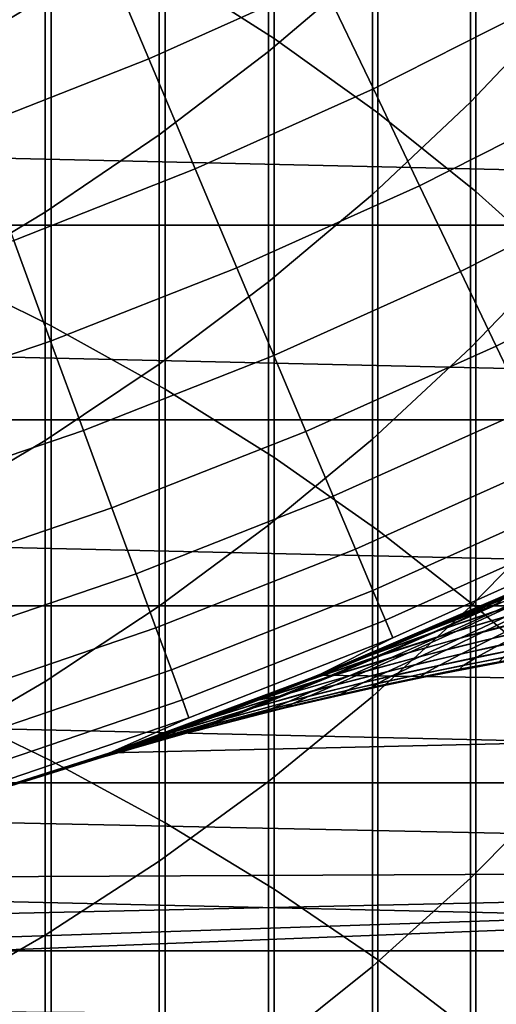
# Model space of a CAD drawing. Header units: metres. Extents: x -28 to 70, y -218 to 27.
# Tile 119 of 246: x 6.77 to 9.01, y -21.97 to -17.34. Entities that reach past the tile are written whole.
import ezdxf

# ---------------------------------------------------------------- set-up
doc = ezdxf.new("R2010")
doc.units = ezdxf.units.M
doc.layers.add('solid_10_261_002_XXX', color=7, linetype='CONTINUOUS')

msp = doc.modelspace()

# ---------------------------------------------------------------- linework, layer by layer
at = {"layer": 'solid_10_261_002_XXX'}
for points in [[(7.456467, -15.185057, 421.202087), (7.456467, -17.10148, 423.493042), (7.968838, -17.429945, 423.210541), (7.968838, -15.521114, 420.92868)], [(21.332174, -17.354755, -5), (-22.099781, -16.366096, -5), (-22.821917, -15.343076, -5), (22.099781, -16.366096, -5)], [(7.968838, -15.521114, 420.92868), (7.968838, -17.429945, 423.210541), (8.456086, -17.779696, 422.90976), (8.456086, -15.87895, 420.637543)], [(8.456086, -15.87895, 420.637543), (8.456086, -17.779696, 422.90976), (8.916676, -18.149628, 422.591614), (8.916676, -16.257435, 420.32962)], [(8.430468, -16.047043, 388.665924), (8.430468, -17.074427, 390.945465), (7.941825, -17.49102, 390.750824), (7.941825, -16.468798, 388.482727)], [(9.326563, -16.170059, 391.368011), (9.326563, -17.271204, 393.643188), (8.892533, -17.728699, 393.414032), (8.892533, -16.633644, 391.151428)], [(6.891044, -16.282497, 385.876373), (6.891044, -17.233597, 388.150513), (6.332219, -17.57423, 388.002563), (6.332219, -16.627045, 385.737762)], [(8.916676, -16.257435, 420.32962), (8.916676, -18.149628, 422.591614), (9.349153, -18.538578, 422.257111), (9.349153, -16.655376, 420.00589)], [(20.520069, -18.307835, -5), (-21.332174, -17.354755, -5), (-22.099781, -16.366096, -5), (21.332174, -17.354755, -5)], [(7.941825, -16.468798, 388.482727), (7.941825, -17.49102, 390.750824), (7.428144, -17.882109, 390.568085), (7.428144, -16.864731, 388.31073)], [(6.362891, -16.51248, 423.999573), (6.362891, -18.504822, 426.253235), (6.920588, -18.78093, 426.00235), (6.920588, -16.795338, 423.756317)], [(7.379819, -17.525217, 157.914993), (8.193154, -17.160046, 157.914993), (7.927076, -16.602762, 159.312195), (7.140154, -16.956074, 159.312195)], [(8.892533, -16.633644, 391.151428), (8.892533, -17.728699, 393.414032), (8.430468, -18.163692, 393.196106), (8.430468, -17.074427, 390.945465)], [(8.435141, -17.666872, 156.494385), (9.253956, -17.252079, 156.494385), (8.988479, -16.757153, 157.914993), (8.193154, -17.160046, 157.914993)], [(6.920588, -16.795338, 423.756317), (6.920588, -18.78093, 426.00235), (7.456467, -19.079765, 425.730774), (7.456467, -17.10148, 423.493042)], [(7.428144, -16.864731, 388.31073), (7.428144, -17.882109, 390.568085), (6.891044, -18.24646, 390.397858), (6.891044, -17.233597, 388.150513)], [(6.550261, -17.851864, 157.914993), (7.379819, -17.525217, 157.914993), (7.140154, -16.956074, 159.312195), (6.337537, -17.272112, 159.312195)], [(8.430468, -17.074427, 390.945465), (8.430468, -18.163692, 393.196106), (7.941825, -18.574814, 392.990143), (7.941825, -17.49102, 390.750824)], [(7.456467, -17.10148, 423.493042), (7.456467, -19.079765, 425.730774), (7.968838, -19.400393, 425.439453), (7.968838, -17.429945, 423.210541)], [(7.597784, -18.042828, 156.494385), (8.435141, -17.666872, 156.494385), (8.193154, -17.160046, 157.914993), (7.379819, -17.525217, 157.914993)], [(6.891044, -17.233597, 388.150513), (6.891044, -18.24646, 390.397858), (6.332219, -18.582926, 390.240662), (6.332219, -17.57423, 388.002563)], [(8.652656, -18.122442, 155.052612), (9.492585, -17.696955, 155.052612), (9.253956, -17.252079, 156.494385), (8.435141, -17.666872, 156.494385)], [(9.326563, -17.271204, 393.643188), (9.326563, -18.434086, 395.887451), (8.892533, -18.885149, 395.645874), (8.892533, -17.728699, 393.414032)], [(20.520069, -18.307835, -5), (-20.520069, -18.307835, -5), (-21.332174, -17.354755, -5)], [(7.968838, -17.429945, 423.210541), (7.968838, -19.400393, 425.439453), (8.456086, -19.741796, 425.129211), (8.456086, -17.779696, 422.90976)], [(7.941825, -17.49102, 390.750824), (7.941825, -18.574814, 392.990143), (7.428144, -18.960764, 392.796814), (7.428144, -17.882109, 390.568085)], [(6.743725, -18.379122, 156.494385), (7.597784, -18.042828, 156.494385), (7.379819, -17.525217, 157.914993), (6.550261, -17.851864, 157.914993)], [(7.793706, -18.508095, 155.052612), (8.652656, -18.122442, 155.052612), (8.435141, -17.666872, 156.494385), (7.597784, -18.042828, 156.494385)], [(8.892533, -17.728699, 393.414032), (8.892533, -18.885149, 395.645874), (8.430468, -19.314028, 395.416138), (8.430468, -18.163692, 393.196106)], [(8.845356, -18.526043, 153.591949), (9.703992, -18.091078, 153.591949), (9.492585, -17.696955, 155.052612), (8.652656, -18.122442, 155.052612)], [(8.456086, -17.779696, 422.90976), (8.456086, -19.741796, 425.129211), (8.916676, -20.102901, 424.801086), (8.916676, -18.149628, 422.591614)], [(7.428144, -17.882109, 390.568085), (7.428144, -18.960764, 392.796814), (6.891044, -19.32033, 392.616699), (6.891044, -18.24646, 390.397858)], [(6.917624, -18.85306, 155.052612), (7.793706, -18.508095, 155.052612), (7.597784, -18.042828, 156.494385), (6.743725, -18.379122, 156.494385)], [(9.012938, -18.877033, 152.1147), (9.887842, -18.433828, 152.1147), (9.703992, -18.091078, 153.591949), (8.845356, -18.526043, 153.591949)], [(7.967277, -18.920282, 153.591949), (8.845356, -18.526043, 153.591949), (8.652656, -18.122442, 155.052612), (7.793706, -18.508095, 155.052612)], [(8.916676, -18.149628, 422.591614), (8.916676, -20.102901, 424.801086), (9.349153, -20.482569, 424.456085), (9.349153, -18.538578, 422.257111)], [(8.430468, -18.163692, 393.196106), (8.430468, -19.314028, 395.416138), (7.941825, -19.71937, 395.199036), (7.941825, -18.574814, 392.990143)], [(6.891044, -18.24646, 390.397858), (6.891044, -19.32033, 392.616699), (6.332219, -19.652376, 392.450348), (6.332219, -18.582926, 390.240662)], [(19.665449, -19.222879, -5), (-19.665449, -19.222879, -5), (-20.520069, -18.307835, -5)], [(20.520069, -18.307835, -5), (19.665449, -19.222879, -5), (-20.520069, -18.307835, -5)], [(6.026335, -19.156584, 155.052612), (6.917624, -18.85306, 155.052612), (6.743725, -18.379122, 156.494385), (5.874842, -18.675014, 156.494385)], [(9.326563, -18.434086, 395.887451), (9.326563, -19.657833, 398.099121), (8.892533, -20.102129, 397.845276), (8.892533, -18.885149, 395.645874)], [(9.15514, -19.174864, 150.623184), (10.043847, -18.724667, 150.623184), (9.887842, -18.433828, 152.1147), (9.012938, -18.877033, 152.1147)], [(6.362891, -18.504822, 426.253235), (6.362891, -20.55798, 428.45163), (6.920588, -20.827129, 428.193268), (6.920588, -18.78093, 426.00235)], [(7.071683, -19.27293, 153.591949), (7.967277, -18.920282, 153.591949), (7.793706, -18.508095, 155.052612), (6.917624, -18.85306, 155.052612)], [(8.118223, -19.278742, 152.1147), (9.012938, -18.877033, 152.1147), (8.845356, -18.526043, 153.591949), (7.967277, -18.920282, 153.591949)], [(7.941825, -18.574814, 392.990143), (7.941825, -19.71937, 395.199036), (7.428144, -20.099895, 394.995239), (7.428144, -18.960764, 392.796814)], [(6.920588, -18.78093, 426.00235), (6.920588, -20.827129, 428.193268), (7.456467, -21.118439, 427.913666), (7.456467, -19.079765, 425.730774)], [(6.160545, -19.583214, 153.591949), (7.071683, -19.27293, 153.591949), (6.917624, -18.85306, 155.052612), (6.026335, -19.156584, 155.052612)], [(8.246308, -19.582911, 150.623184), (9.15514, -19.174864, 150.623184), (9.012938, -18.877033, 152.1147), (8.118223, -19.278742, 152.1147)], [(8.892533, -18.885149, 395.645874), (8.892533, -20.102129, 397.845276), (8.430468, -20.524574, 397.603943), (8.430468, -19.314028, 395.416138)], [(7.205662, -19.638073, 152.1147), (8.118223, -19.278742, 152.1147), (7.967277, -18.920282, 153.591949), (7.071683, -19.27293, 153.591949)], [(7.428144, -18.960764, 392.796814), (7.428144, -20.099895, 394.995239), (6.891044, -20.454407, 394.805359), (6.891044, -19.32033, 392.616699)], [(7.456467, -19.079765, 425.730774), (7.456467, -21.118439, 427.913666), (7.968838, -21.430986, 427.613678), (7.968838, -19.400393, 425.439453)], [(8.351329, -19.83231, 149.119751), (9.271735, -19.419065, 149.119751), (9.15514, -19.174864, 150.623184), (8.246308, -19.582911, 150.623184)], [(18.770296, -20.097898, -5), (-18.770296, -20.097898, -5), (-19.665449, -19.222879, -5)], [(19.665449, -19.222879, -5), (18.770296, -20.097898, -5), (-19.665449, -19.222879, -5)], [(6.277262, -19.954233, 152.1147), (7.205662, -19.638073, 152.1147), (7.071683, -19.27293, 153.591949), (6.160545, -19.583214, 153.591949)], [(7.319349, -19.94791, 150.623184), (8.246308, -19.582911, 150.623184), (8.118223, -19.278742, 152.1147), (7.205662, -19.638073, 152.1147)], [(6.891044, -19.32033, 392.616699), (6.891044, -20.454407, 394.805359), (6.332219, -20.781786, 394.630005), (6.332219, -19.652376, 392.450348)], [(8.430468, -19.314028, 395.416138), (8.430468, -20.524574, 397.603943), (7.941825, -20.923834, 397.375854), (7.941825, -19.71937, 395.199036)], [(7.968838, -19.400393, 425.439453), (7.968838, -21.430986, 427.613678), (8.456086, -21.763788, 427.29425), (8.456086, -19.741796, 425.129211)], [(8.433121, -20.026545, 147.606766), (9.362541, -19.609255, 147.606766), (9.271735, -19.419065, 149.119751), (8.351329, -19.83231, 149.119751)], [(7.412565, -20.201958, 149.119751), (8.351329, -19.83231, 149.119751), (8.246308, -19.582911, 150.623184), (7.319349, -19.94791, 150.623184)], [(8.491555, -20.165312, 146.086594), (9.427416, -19.745129, 146.086594), (9.362541, -19.609255, 147.606766), (8.433121, -20.026545, 147.606766)], [(6.376301, -20.26906, 150.623184), (7.319349, -19.94791, 150.623184), (7.205662, -19.638073, 152.1147), (6.277262, -19.954233, 152.1147)], [(9.326563, -19.657833, 398.099121), (9.326563, -20.941536, 400.27652), (8.892533, -21.378733, 400.010651), (8.892533, -20.102129, 397.845276)], [(7.941825, -19.71937, 395.199036), (7.941825, -20.923834, 397.375854), (7.428144, -21.298651, 397.161713), (7.428144, -20.099895, 394.995239)], [(17.511469, -20.551094), (18.428688, -19.732801), (9.139086, -20.011904), (8.17672, -20.42403)], [(8.456086, -19.741796, 425.129211), (8.456086, -21.763788, 427.29425), (8.916676, -22.115797, 426.95636), (8.916676, -20.102901, 424.801086)], [(8.52654, -20.24839, 144.561661), (9.466256, -19.826477, 144.561661), (9.427416, -19.745129, 146.086594), (8.491555, -20.165312, 146.086594)], [(7.485163, -20.399813, 147.606766), (8.433121, -20.026545, 147.606766), (8.351329, -19.83231, 149.119751), (7.412565, -20.201958, 149.119751)], [(8.176574, -20.424095, 143.052673), (9.139131, -20.011904, 143.052673), (9.466256, -19.826477, 144.561661), (8.52654, -20.24839, 144.561661)], [(9.647273, -19.82527, 124.899384), (9.334743, -19.94425, 125.092278), (8.710264, -20.208052, 124.299019), (9.025955, -20.087685, 124.123131)], [(9.387818, -19.896454, 127.178185), (9.139131, -20.011904, 143.052673), (8.176574, -20.424095, 143.052673), (9.031432, -20.06074, 126.269432)], [(9.369221, -19.91024, 126.227501), (9.031432, -20.06074, 126.269432), (8.714099, -20.200605, 125.395782), (9.030762, -20.066444, 125.284737)], [(9.012256, -20.121908, 104.907631), (9.298881, -19.987778, 103.895805), (9.588071, -19.890745, 104.086929), (9.312737, -20.026741, 105.081268)], [(6.457506, -20.527197, 149.119751), (7.412565, -20.201958, 149.119751), (7.319349, -19.94791, 150.623184), (6.376301, -20.26906, 150.623184)], [(9.334743, -19.94425, 125.092278), (9.030762, -20.066444, 125.284737), (8.436097, -20.318274, 124.554253), (8.710264, -20.208052, 124.299019)], [(8.717929, -20.221857, 104.733711), (9.016395, -20.089048, 103.704468), (9.298881, -19.987778, 103.895805), (9.012256, -20.121908, 104.907631)], [(9.025955, -20.087685, 124.123131), (8.738741, -20.216244, 123.11306), (9.073478, -20.10256, 122.954262), (9.349605, -19.97135, 123.946968)], [(9.073478, -20.10256, 122.954262), (8.822425, -20.218466, 121.922859), (9.174824, -20.113178, 121.782417), (9.415547, -19.993988, 122.795769)], [(7.537028, -20.541166, 146.086594), (8.491555, -20.165312, 146.086594), (8.433121, -20.026545, 147.606766), (7.485163, -20.399813, 147.606766)], [(8.426118, -20.322414, 103.476952), (8.186065, -20.420292, 104.261322), (8.17672, -20.42403), (9.139086, -20.011904)], [(8.699971, -20.206694, 102.645195), (8.426118, -20.322414, 103.476952), (9.139086, -20.011904)], [(9.013474, -20.068813, 101.778503), (8.699971, -20.206694, 102.645195), (9.139086, -20.011904)], [(9.073797, -20.046492, 102.509155), (8.699971, -20.206694, 102.645195), (9.013474, -20.068813, 101.778503)], [(9.016395, -20.089048, 103.704468), (8.740633, -20.194342, 103.513275), (8.699971, -20.206694, 102.645195), (9.073797, -20.046492, 102.509155)], [(8.751684, -20.239983, 105.95742), (9.012256, -20.121908, 104.907631), (9.312737, -20.026741, 105.081268), (9.063358, -20.146595, 106.112335)], [(9.174824, -20.113178, 121.782417), (8.962492, -20.216429, 120.732941), (9.330972, -20.120831, 120.611862), (9.533866, -20.013891, 121.642715)], [(17.835821, -20.931631, -5), (-17.835821, -20.931631, -5), (-18.770296, -20.097898, -5)], [(18.770296, -20.097898, -5), (17.835821, -20.931631, -5), (-18.770296, -20.097898, -5)], [(7.428144, -20.099895, 394.995239), (7.428144, -21.298651, 397.161713), (6.891044, -21.647842, 396.962219), (6.891044, -20.454407, 394.805359)], [(8.714099, -20.200605, 125.395782), (9.031432, -20.06074, 126.269432), (8.176574, -20.424095, 143.052673)], [(8.738741, -20.216244, 123.11306), (9.025955, -20.087685, 124.123131), (8.710264, -20.208052, 124.299019), (8.411345, -20.334793, 123.271729)], [(9.016395, -20.089048, 103.704468), (8.717929, -20.221857, 104.733711), (8.429786, -20.326439, 104.559814), (8.740633, -20.194342, 103.513275)], [(9.030762, -20.066444, 125.284737), (8.714099, -20.200605, 125.395782), (8.436097, -20.318274, 124.554253)], [(8.843307, -20.250006, 107.178154), (9.063358, -20.146595, 106.112335), (9.380573, -20.058594, 106.266663), (9.170863, -20.164091, 107.312599)], [(8.993184, -20.252695, 108.387764), (9.170863, -20.164091, 107.312599), (9.503311, -20.084015, 107.446251), (9.334945, -20.174847, 108.500595)], [(8.892533, -20.102129, 397.845276), (8.892533, -21.378733, 400.010651), (8.430468, -21.794428, 399.757874), (8.430468, -20.524574, 397.603943)], [(8.445593, -20.33868, 105.80217), (8.717929, -20.221857, 104.733711), (9.012256, -20.121908, 104.907631), (8.751684, -20.239983, 105.95742)], [(8.738741, -20.216244, 123.11306), (8.476697, -20.329601, 122.06366), (8.822425, -20.218466, 121.922859), (9.073478, -20.10256, 122.954262)], [(8.520693, -20.341749, 107.043144), (8.751684, -20.239983, 105.95742), (9.063358, -20.146595, 106.112335), (8.843307, -20.250006, 107.178154)], [(8.822425, -20.218466, 121.922859), (8.599951, -20.318649, 120.854721), (8.962492, -20.216429, 120.732941), (9.174824, -20.113178, 121.782417)], [(8.962492, -20.216429, 120.732941), (8.781733, -20.303322, 119.652382), (9.159363, -20.211061, 119.550468), (9.330972, -20.120831, 120.611862)], [(8.916676, -20.102901, 424.801086), (8.916676, -22.115797, 426.95636), (9.349153, -22.485899, 426.601135), (9.349153, -20.482569, 424.456085)], [(7.56808, -20.625793, 144.561661), (8.52654, -20.24839, 144.561661), (8.491555, -20.165312, 146.086594), (7.537028, -20.541166, 146.086594)], [(8.655694, -20.336739, 108.274223), (8.843307, -20.250006, 107.178154), (9.170863, -20.164091, 107.312599), (8.993184, -20.252695, 108.387764)], [(8.850329, -20.32415, 109.486), (8.993184, -20.252695, 108.387764), (9.334945, -20.174847, 108.500595), (9.200858, -20.248222, 109.577209)], [(6.52075, -20.728237, 147.606766), (7.485163, -20.399813, 147.606766), (7.412565, -20.201958, 149.119751), (6.457506, -20.527197, 149.119751)], [(8.476697, -20.329601, 122.06366), (8.738741, -20.216244, 123.11306), (8.411345, -20.334793, 123.271729), (8.137667, -20.446438, 122.20446)], [(8.717929, -20.221857, 104.733711), (8.445593, -20.33868, 105.80217), (8.145124, -20.442612, 105.646858), (8.429786, -20.326439, 104.559814)], [(8.436097, -20.318274, 124.554253), (8.714099, -20.200605, 125.395782), (8.176574, -20.424095, 143.052673)], [(8.740633, -20.194342, 103.513275), (8.429786, -20.326439, 104.559814), (8.186065, -20.420292, 104.261322), (8.426118, -20.322414, 103.476952)], [(8.710264, -20.208052, 124.299019), (8.436097, -20.318274, 124.554253), (8.192946, -20.417532, 123.762306)], [(8.411345, -20.334793, 123.271729), (8.710264, -20.208052, 124.299019), (8.192946, -20.417532, 123.762306)], [(8.203072, -20.439314, 106.907776), (8.445593, -20.33868, 105.80217), (8.751684, -20.239983, 105.95742), (8.520693, -20.341749, 107.043144)], [(8.476697, -20.329601, 122.06366), (8.243394, -20.427443, 120.976906), (8.599951, -20.318649, 120.854721), (8.822425, -20.218466, 121.922859)], [(8.599951, -20.318649, 120.854721), (8.409316, -20.402811, 119.754944), (8.781733, -20.303322, 119.652382), (8.962492, -20.216429, 120.732941)], [(8.740633, -20.194342, 103.513275), (8.426118, -20.322414, 103.476952), (8.699971, -20.206694, 102.645195)], [(8.781733, -20.303322, 119.652382), (8.635593, -20.373507, 118.547379), (9.022001, -20.284103, 118.465111), (9.159363, -20.211061, 119.550468)], [(9.022001, -20.284103, 118.465111), (8.921828, -20.339481, 117.362373), (9.320176, -20.260448, 117.300797), (9.412798, -20.202354, 118.383621)], [(7.195495, -20.790018, 143.052673), (8.176574, -20.424095, 143.052673), (8.52654, -20.24839, 144.561661), (7.56808, -20.625793, 144.561661)], [(8.322534, -20.42704, 108.160149), (8.520693, -20.341749, 107.043144), (8.843307, -20.250006, 107.178154), (8.655694, -20.336739, 108.274223)], [(8.503441, -20.406618, 109.394188), (8.655694, -20.336739, 108.274223), (8.993184, -20.252695, 108.387764), (8.850329, -20.32415, 109.486)], [(8.635593, -20.373507, 118.547379), (8.5271, -20.426626, 117.424553), (8.921828, -20.339481, 117.362373), (9.022001, -20.284103, 118.465111)], [(8.745075, -20.378202, 110.601143), (8.850329, -20.32415, 109.486), (9.200858, -20.248222, 109.577209), (9.103703, -20.303818, 110.67012)], [(8.921828, -20.339481, 117.362373), (8.860806, -20.376911, 116.247826), (9.266181, -20.299868, 116.20652), (9.320176, -20.260448, 117.300797)], [(8.243394, -20.427443, 120.976906), (8.476697, -20.329601, 122.06366), (8.137667, -20.446438, 122.20446), (7.892867, -20.542761, 121.099167)], [(8.429786, -20.326439, 104.559814), (7.981783, -20.501003, 104.997292), (8.186065, -20.420292, 104.261322)], [(8.429786, -20.326439, 104.559814), (8.145124, -20.442612, 105.646858), (7.981783, -20.501003, 104.997292)], [(8.243394, -20.427443, 120.976906), (8.042176, -20.509579, 119.857903), (8.409316, -20.402811, 119.754944), (8.599951, -20.318649, 120.854721)], [(8.192946, -20.417532, 123.762306), (8.436097, -20.318274, 124.554253), (8.176574, -20.424095, 143.052673)], [(8.409316, -20.402811, 119.754944), (8.253658, -20.470715, 118.630211), (8.635593, -20.373507, 118.547379), (8.781733, -20.303322, 119.652382)], [(8.389452, -20.459461, 110.531693), (8.503441, -20.406618, 109.394188), (8.850329, -20.32415, 109.486), (8.745075, -20.378202, 110.601143)], [(8.679383, -20.414701, 111.727844), (8.745075, -20.378202, 110.601143), (9.103703, -20.303818, 110.67012), (9.045353, -20.341417, 111.774139)], [(8.860806, -20.376911, 116.247826), (8.839535, -20.396355, 115.125671), (9.251394, -20.32052, 115.104912), (9.266181, -20.299868, 116.20652)], [(8.839535, -20.396355, 115.125671), (8.851865, -20.399078, 114), (9.041352, -20.363632, 114), (9.251394, -20.32052, 115.104912)], [(8.445593, -20.33868, 105.80217), (8.203072, -20.439314, 106.907776), (7.890495, -20.542694, 106.772278), (8.145124, -20.442612, 105.646858)], [(8.411345, -20.334793, 123.271729), (8.192946, -20.417532, 123.762306), (7.98664, -20.499111, 123.020821)], [(8.137667, -20.446438, 122.20446), (8.411345, -20.334793, 123.271729), (7.98664, -20.499111, 123.020821)], [(7.993765, -20.523657, 108.045731), (8.203072, -20.439314, 106.907776), (8.520693, -20.341749, 107.043144), (8.322534, -20.42704, 108.160149)], [(8.253658, -20.470715, 118.630211), (8.13609, -20.522127, 117.487198), (8.5271, -20.426626, 117.424553), (8.635593, -20.373507, 118.547379)], [(8.160262, -20.495754, 109.30191), (8.322534, -20.42704, 108.160149), (8.655694, -20.336739, 108.274223), (8.503441, -20.406618, 109.394188)], [(8.315784, -20.495192, 111.681213), (8.389452, -20.459461, 110.531693), (8.745075, -20.378202, 110.601143), (8.679383, -20.414701, 111.727844)], [(8.45827, -20.462492, 116.289558), (8.429733, -20.481131, 115.146652), (8.839535, -20.396355, 115.125671), (8.860806, -20.376911, 116.247826)], [(8.5271, -20.426626, 117.424553), (8.45827, -20.462492, 116.289558), (8.860806, -20.376911, 116.247826), (8.921828, -20.339481, 117.362373)], [(8.65388, -20.433672, 112.862091), (8.679383, -20.414701, 111.727844), (9.045353, -20.341417, 111.774139), (9.026402, -20.360996, 112.885361)], [(9.026402, -20.360996, 112.885361), (9.041352, -20.363632, 114), (8.851865, -20.399078, 114), (8.65388, -20.433672, 112.862091)], [(6.565933, -20.871866, 146.086594), (7.537028, -20.541166, 146.086594), (7.485163, -20.399813, 147.606766), (6.52075, -20.728237, 147.606766)], [(7.385238, -20.723375, 107.637291), (7.276313, -20.761871, 108.257271), (7.195333, -20.790064), (8.17672, -20.42403)], [(17.511469, -20.551094), (8.17672, -20.42403), (7.195333, -20.790064)], [(8.192946, -20.417532, 123.762306), (8.176574, -20.424095, 143.052673), (7.195495, -20.790018, 143.052673), (7.98664, -20.499111, 123.020821)], [(7.508135, -20.679167, 107.008858), (7.385238, -20.723375, 107.637291), (8.17672, -20.42403)], [(7.645906, -20.628624, 106.364372), (7.508135, -20.679167, 107.008858), (8.17672, -20.42403)], [(7.801832, -20.570158, 105.698875), (7.645906, -20.628624, 106.364372), (8.17672, -20.42403)], [(7.981783, -20.501003, 104.997292), (7.801832, -20.570158, 105.698875), (8.17672, -20.42403)], [(8.042176, -20.509579, 119.857903), (7.876277, -20.575884, 118.713409), (8.253658, -20.470715, 118.630211), (8.409316, -20.402811, 119.754944)], [(8.186065, -20.420292, 104.261322), (7.981783, -20.501003, 104.997292), (8.17672, -20.42403)], [(8.036916, -20.547792, 110.461861), (8.160262, -20.495754, 109.30191), (8.503441, -20.406618, 109.394188), (8.389452, -20.459461, 110.531693)], [(8.283093, -20.513878, 112.838646), (8.315784, -20.495192, 111.681213), (8.679383, -20.414701, 111.727844), (8.65388, -20.433672, 112.862091)], [(8.429733, -20.481131, 115.146652), (8.441939, -20.482607, 114), (8.664055, -20.436163, 114), (8.839535, -20.396355, 115.125671)], [(8.65388, -20.433672, 112.862091), (8.851865, -20.399078, 114), (8.664055, -20.436163, 114)], [(8.664055, -20.436163, 114), (8.851865, -20.399078, 114), (8.839535, -20.396355, 115.125671)], [(6.891044, -20.454407, 394.805359), (6.891044, -21.647842, 396.962219), (6.332219, -21.97031, 396.778015), (6.332219, -20.781786, 394.630005)], [(8.145124, -20.442612, 105.646858), (7.890495, -20.542694, 106.772278), (7.645906, -20.628624, 106.364372), (7.801832, -20.570158, 105.698875)], [(8.137667, -20.446438, 122.20446), (7.805305, -20.56884, 122.315468), (7.648689, -20.627592, 121.648254)], [(7.892867, -20.542761, 121.099167), (8.137667, -20.446438, 122.20446), (7.648689, -20.627592, 121.648254)], [(8.042176, -20.509579, 119.857903), (8.243394, -20.427443, 120.976906), (7.892867, -20.542761, 121.099167), (7.680379, -20.623676, 119.961006)], [(7.876277, -20.575884, 118.713409), (7.748902, -20.626236, 117.550156), (8.13609, -20.522127, 117.487198), (8.253658, -20.470715, 118.630211)], [(8.145124, -20.442612, 105.646858), (7.801832, -20.570158, 105.698875), (7.981783, -20.501003, 104.997292)], [(8.137667, -20.446438, 122.20446), (7.98664, -20.499111, 123.020821), (7.805305, -20.56884, 122.315468)], [(7.820865, -20.591688, 109.20932), (7.993765, -20.523657, 108.045731), (8.322534, -20.42704, 108.160149), (8.160262, -20.495754, 109.30191)], [(7.993765, -20.523657, 108.045731), (7.890495, -20.542694, 106.772278), (8.203072, -20.439314, 106.907776)], [(7.954646, -20.583143, 111.634331), (8.036916, -20.547792, 110.461861), (8.389452, -20.459461, 110.531693), (8.315784, -20.495192, 111.681213)], [(8.058696, -20.556952, 116.331619), (8.022129, -20.575279, 115.167809), (8.429733, -20.481131, 115.146652), (8.45827, -20.462492, 116.289558)], [(8.13609, -20.522127, 117.487198), (8.058696, -20.556952, 116.331619), (8.45827, -20.462492, 116.289558), (8.5271, -20.426626, 117.424553)], [(8.65388, -20.433672, 112.862091), (8.664055, -20.436163, 114), (8.441939, -20.482607, 114), (8.283093, -20.513878, 112.838646)], [(7.805305, -20.56884, 122.315468), (7.98664, -20.499111, 123.020821), (7.195495, -20.790018, 143.052673)], [(7.876277, -20.575884, 118.713409), (8.042176, -20.509579, 119.857903), (7.680379, -20.623676, 119.961006), (7.503534, -20.689161, 118.796776)], [(7.687549, -20.643389, 110.391769), (7.820865, -20.591688, 109.20932), (8.160262, -20.495754, 109.30191), (8.036916, -20.547792, 110.461861)], [(7.914149, -20.601938, 112.815071), (7.954646, -20.583143, 111.634331), (8.315784, -20.495192, 111.681213), (8.283093, -20.513878, 112.838646)], [(8.283093, -20.513878, 112.838646), (8.288069, -20.516472, 114), (8.020363, -20.578806, 114), (7.914149, -20.601938, 112.815071)], [(8.022129, -20.575279, 115.167809), (8.020363, -20.578806, 114), (8.288069, -20.516472, 114), (8.429733, -20.481131, 115.146652)], [(8.283093, -20.513878, 112.838646), (8.441939, -20.482607, 114), (8.288069, -20.516472, 114)], [(8.288069, -20.516472, 114), (8.441939, -20.482607, 114), (8.429733, -20.481131, 115.146652)], [(16.558155, -21.326677), (17.511469, -20.551094), (7.195333, -20.790064), (6.198219, -21.108797)], [(6.362891, -20.55798, 428.45163), (6.362891, -22.670418, 430.593109), (6.920588, -22.932411, 430.327515), (6.920588, -20.827129, 428.193268)], [(6.592984, -20.957857, 144.561661), (7.56808, -20.625793, 144.561661), (7.537028, -20.541166, 146.086594), (6.565933, -20.871866, 146.086594)], [(7.892867, -20.542761, 121.099167), (7.510548, -20.678289, 121.003052), (7.387424, -20.722595, 120.374619)], [(7.680379, -20.623676, 119.961006), (7.892867, -20.542761, 121.099167), (7.387424, -20.722595, 120.374619)], [(7.993765, -20.523657, 108.045731), (7.820865, -20.591688, 109.20932), (7.485322, -20.694548, 109.116547), (7.669449, -20.626652, 107.931145)], [(7.993765, -20.523657, 108.045731), (7.669449, -20.626652, 107.931145), (7.508135, -20.679167, 107.008858), (7.890495, -20.542694, 106.772278)], [(7.890495, -20.542694, 106.772278), (7.508135, -20.679167, 107.008858), (7.645906, -20.628624, 106.364372)], [(7.892867, -20.542761, 121.099167), (7.648689, -20.627592, 121.648254), (7.510548, -20.678289, 121.003052)], [(7.596067, -20.67882, 111.58725), (7.687549, -20.643389, 110.391769), (8.036916, -20.547792, 110.461861), (7.954646, -20.583143, 111.634331)], [(7.662202, -20.660631, 116.373901), (7.616862, -20.679234, 115.189079), (8.022129, -20.575279, 115.167809), (8.058696, -20.556952, 116.331619)], [(7.748902, -20.626236, 117.550156), (7.662202, -20.660631, 116.373901), (8.058696, -20.556952, 116.331619), (8.13609, -20.522127, 117.487198)], [(8.430468, -20.524574, 397.603943), (8.430468, -21.794428, 399.757874), (7.941825, -22.187307, 399.518951), (7.941825, -20.923834, 397.375854)], [(7.648689, -20.627592, 121.648254), (7.805305, -20.56884, 122.315468), (7.195495, -20.790018, 143.052673)], [(7.820865, -20.591688, 109.20932), (7.687549, -20.643389, 110.391769), (7.341434, -20.746445, 110.321518), (7.485322, -20.694548, 109.116547)], [(7.748902, -20.626236, 117.550156), (7.876277, -20.575884, 118.713409), (7.503534, -20.689161, 118.796776), (7.365637, -20.739199, 117.613274)], [(7.547153, -20.698175, 112.791397), (7.596067, -20.67882, 111.58725), (7.954646, -20.583143, 111.634331), (7.914149, -20.601938, 112.815071)], [(7.914149, -20.601938, 112.815071), (7.909755, -20.605862, 114), (7.612754, -20.682402, 114), (7.547153, -20.698175, 112.791397)], [(7.616862, -20.679234, 115.189079), (7.612754, -20.682402, 114), (7.909755, -20.605862, 114), (8.022129, -20.575279, 115.167809)], [(7.909755, -20.605862, 114), (8.020363, -20.578806, 114), (8.022129, -20.575279, 115.167809)], [(7.914149, -20.601938, 112.815071), (8.020363, -20.578806, 114), (7.909755, -20.605862, 114)], [(6.198116, -21.108845, 143.052673), (7.195495, -20.790018, 143.052673), (7.56808, -20.625793, 144.561661), (6.592984, -20.957857, 144.561661)], [(7.503534, -20.689161, 118.796776), (7.680379, -20.623676, 119.961006), (7.278361, -20.761152, 119.754898), (7.179276, -20.795624, 119.128609)], [(7.510548, -20.678289, 121.003052), (7.648689, -20.627592, 121.648254), (7.195495, -20.790018, 143.052673)], [(7.687549, -20.643389, 110.391769), (7.596067, -20.67882, 111.58725), (7.240138, -20.78248, 111.540047), (7.341434, -20.746445, 110.321518)], [(7.662202, -20.660631, 116.373901), (7.748902, -20.626236, 117.550156), (7.365637, -20.739199, 117.613274), (7.268911, -20.773874, 116.416321)], [(7.669449, -20.626652, 107.931145), (7.276313, -20.761871, 108.257271), (7.385238, -20.723375, 107.637291)], [(7.669449, -20.626652, 107.931145), (7.485322, -20.694548, 109.116547), (7.276313, -20.761871, 108.257271)], [(7.680379, -20.623676, 119.961006), (7.387424, -20.722595, 120.374619), (7.278361, -20.761152, 119.754898)], [(7.669449, -20.626652, 107.931145), (7.385238, -20.723375, 107.637291), (7.508135, -20.679167, 107.008858)], [(7.365637, -20.739199, 117.613274), (7.503534, -20.689161, 118.796776), (7.091478, -20.825727, 118.499405), (7.014679, -20.851721, 117.862259)], [(7.485322, -20.694548, 109.116547), (7.090023, -20.826223, 109.511772), (7.177499, -20.796238, 108.883255)], [(7.485322, -20.694548, 109.116547), (7.341434, -20.746445, 110.321518), (7.090023, -20.826223, 109.511772)], [(7.503534, -20.689161, 118.796776), (7.179276, -20.795624, 119.128609), (7.091478, -20.825727, 118.499405)], [(7.485322, -20.694548, 109.116547), (7.177499, -20.796238, 108.883255), (7.276313, -20.761871, 108.257271)], [(7.596067, -20.67882, 111.58725), (7.547153, -20.698175, 112.791397), (7.182211, -20.802914, 112.767647), (7.240138, -20.78248, 111.540047)], [(7.547153, -20.698175, 112.791397), (7.539883, -20.70207, 114), (7.195178, -20.80002, 114), (7.182211, -20.802914, 112.767647)], [(7.539883, -20.70207, 114), (7.616862, -20.679234, 115.189079), (7.214072, -20.793421, 115.210426), (7.195178, -20.80002, 114)], [(7.387424, -20.722595, 120.374619), (7.510548, -20.678289, 121.003052), (7.195495, -20.790018, 143.052673)], [(7.616862, -20.679234, 115.189079), (7.662202, -20.660631, 116.373901), (7.268911, -20.773874, 116.416321), (7.214072, -20.793421, 115.210426)], [(7.539883, -20.70207, 114), (7.590175, -20.688457, 114), (7.616862, -20.679234, 115.189079)], [(7.547153, -20.698175, 112.791397), (7.590175, -20.688457, 114), (7.539883, -20.70207, 114)], [(7.547153, -20.698175, 112.791397), (7.612754, -20.682402, 114), (7.590175, -20.688457, 114)], [(7.590175, -20.688457, 114), (7.612754, -20.682402, 114), (7.616862, -20.679234, 115.189079)], [(7.268911, -20.773874, 116.416321), (7.365637, -20.739199, 117.613274), (6.949021, -20.873693, 117.218285), (6.895319, -20.891495, 116.572754)], [(7.341434, -20.746445, 110.321518), (6.948282, -20.87394, 110.789719), (7.013571, -20.852095, 110.147606)], [(7.341434, -20.746445, 110.321518), (7.240138, -20.78248, 111.540047), (6.948282, -20.87394, 110.789719)], [(7.365637, -20.739199, 117.613274), (7.014679, -20.851721, 117.862259), (6.949021, -20.873693, 117.218285)], [(7.341434, -20.746445, 110.321518), (7.013571, -20.852095, 110.147606), (7.090023, -20.826223, 109.511772)], [(7.278361, -20.761152, 119.754898), (7.387424, -20.722595, 120.374619), (7.195495, -20.790018, 143.052673)], [(7.278361, -20.761152, 119.754898), (7.195495, -20.790018, 143.052673), (6.198116, -21.108845, 143.052673), (7.179276, -20.795624, 119.128609)], [(6.8004, -20.922585, 114), (6.198116, -21.108845, 143.052673), (6.198219, -21.108797), (7.195333, -20.790064)], [(7.091478, -20.825727, 118.499405), (7.179276, -20.795624, 119.128609), (6.198116, -21.108845, 143.052673)], [(6.806119, -20.920725, 113.362457), (6.8004, -20.922585, 114), (7.195333, -20.790064)], [(7.161759, -20.809959, 114), (7.214072, -20.793421, 115.210426), (6.806139, -20.920719, 114.638474), (6.8004, -20.922585, 114)], [(6.823777, -20.914972, 112.722374), (6.806119, -20.920725, 113.362457), (7.195333, -20.790064)], [(7.214072, -20.793421, 115.210426), (6.823878, -20.91494, 115.279854), (6.806139, -20.920719, 114.638474)], [(6.853369, -20.905294, 112.078903), (6.823777, -20.914972, 112.722374), (7.195333, -20.790064)], [(7.214072, -20.793421, 115.210426), (7.268911, -20.773874, 116.416321), (6.853613, -20.905214, 115.925072), (6.823878, -20.91494, 115.279854)], [(7.240138, -20.78248, 111.540047), (6.853369, -20.905294, 112.078903), (6.894869, -20.891644, 111.433304)], [(7.240138, -20.78248, 111.540047), (7.182211, -20.802914, 112.767647), (6.853369, -20.905294, 112.078903)], [(6.894869, -20.891644, 111.433304), (6.853369, -20.905294, 112.078903), (7.195333, -20.790064)], [(7.268911, -20.773874, 116.416321), (6.895319, -20.891495, 116.572754), (6.853613, -20.905214, 115.925072)], [(7.240138, -20.78248, 111.540047), (6.894869, -20.891644, 111.433304), (6.948282, -20.87394, 110.789719)], [(6.948282, -20.87394, 110.789719), (6.894869, -20.891644, 111.433304), (7.195333, -20.790064)], [(7.013571, -20.852095, 110.147606), (6.948282, -20.87394, 110.789719), (7.195333, -20.790064)], [(7.090023, -20.826223, 109.511772), (7.013571, -20.852095, 110.147606), (7.195333, -20.790064)], [(7.177499, -20.796238, 108.883255), (7.090023, -20.826223, 109.511772), (7.195333, -20.790064)], [(7.161759, -20.809959, 114), (7.195178, -20.80002, 114), (7.214072, -20.793421, 115.210426)], [(7.276313, -20.761871, 108.257271), (7.177499, -20.796238, 108.883255), (7.195333, -20.790064)], [(7.014679, -20.851721, 117.862259), (7.091478, -20.825727, 118.499405), (6.198116, -21.108845, 143.052673)], [(7.161759, -20.809959, 114), (6.8004, -20.922585, 114), (6.806119, -20.920725, 113.362457)], [(7.195178, -20.80002, 114), (7.161759, -20.809959, 114), (6.806119, -20.920725, 113.362457), (7.182211, -20.802914, 112.767647)], [(7.182211, -20.802914, 112.767647), (6.806119, -20.920725, 113.362457), (6.823777, -20.914972, 112.722374)], [(7.182211, -20.802914, 112.767647), (6.823777, -20.914972, 112.722374), (6.853369, -20.905294, 112.078903)], [(6.920588, -20.827129, 428.193268), (6.920588, -22.932411, 430.327515), (7.456467, -23.215973, 430.04007), (7.456467, -21.118439, 427.913666)], [(6.949021, -20.873693, 117.218285), (7.014679, -20.851721, 117.862259), (6.198116, -21.108845, 143.052673)], [(6.895319, -20.891495, 116.572754), (6.949021, -20.873693, 117.218285), (6.198116, -21.108845, 143.052673)], [(16.864799, -21.721592, -5), (-16.864799, -21.721592, -5), (-17.835821, -20.931631, -5)], [(17.835821, -20.931631, -5), (16.864799, -21.721592, -5), (-17.835821, -20.931631, -5)], [(6.853613, -20.905214, 115.925072), (6.895319, -20.891495, 116.572754), (6.198116, -21.108845, 143.052673)], [(6.823878, -20.91494, 115.279854), (6.853613, -20.905214, 115.925072), (6.198116, -21.108845, 143.052673)], [(6.806139, -20.920719, 114.638474), (6.823878, -20.91494, 115.279854), (6.198116, -21.108845, 143.052673)], [(6.8004, -20.922585, 114), (6.806139, -20.920719, 114.638474), (6.198116, -21.108845, 143.052673)], [(7.941825, -20.923834, 397.375854), (7.941825, -22.187307, 399.518951), (7.428144, -22.556137, 399.294647), (7.428144, -21.298651, 397.161713)], [(9.326563, -20.941536, 400.27652), (9.326563, -22.284233, 402.41806), (8.892533, -22.714006, 402.14035), (8.892533, -21.378733, 400.010651)], [(16.558155, -21.326677), (6.198219, -21.108797), (5.186649, -21.379866)], [(7.456467, -21.118439, 427.913666), (7.456467, -23.215973, 430.04007), (7.968838, -23.52021, 429.731628), (7.968838, -21.430986, 427.613678)], [(7.428144, -21.298651, 397.161713), (7.428144, -22.556137, 399.294647), (6.891044, -22.89975, 399.085693), (6.891044, -21.647842, 396.962219)], [(15.570041, -22.058407), (16.558155, -21.326677), (2.091062, -21.900391), (1.046891, -21.97506)], [(16.558155, -21.326677), (3.131092, -21.776041), (2.091062, -21.900391)], [(16.558155, -21.326677), (4.163459, -21.602425), (3.131092, -21.776041)], [(16.558155, -21.326677), (5.186649, -21.379866), (4.163459, -21.602425)], [(8.892533, -21.378733, 400.010651), (8.892533, -22.714006, 402.14035), (8.430468, -23.122641, 401.876282), (8.430468, -21.794428, 399.757874)], [(7.968838, -21.430986, 427.613678), (7.968838, -23.52021, 429.731628), (8.456086, -23.844164, 429.403229), (8.456086, -21.763788, 427.29425)], [(6.891044, -21.647842, 396.962219), (6.891044, -22.89975, 399.085693), (6.332219, -23.217064, 398.892731), (6.332219, -21.97031, 396.778015)], [(15.858781, -22.466619, -5), (-15.858781, -22.466619, -5), (-16.864799, -21.721592, -5)], [(16.864799, -21.721592, -5), (15.858781, -22.466619, -5), (-16.864799, -21.721592, -5)], [(8.456086, -21.763788, 427.29425), (8.456086, -23.844164, 429.403229), (8.916676, -24.186811, 429.055878), (8.916676, -22.115797, 426.95636)], [(8.430468, -21.794428, 399.757874), (8.430468, -23.122641, 401.876282), (7.941825, -23.508848, 401.62674), (7.941825, -22.187307, 399.518951)]]:
    msp.add_3dface(points, dxfattribs=at)

doc.saveas('drawing.dxf')
